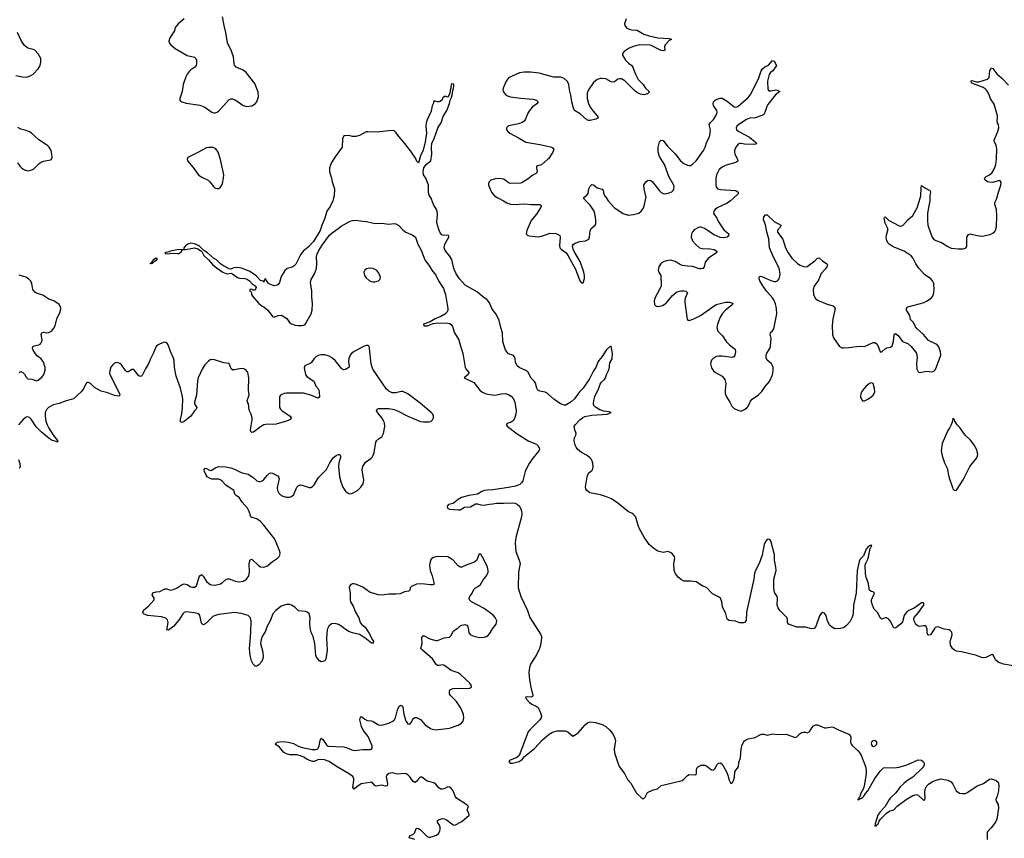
# Model space of a CAD drawing. Header units: inches. Extents: x 1694897 to 1849880, y 907231 to 1017944.
# Tile 126 of 171: x 1753916 to 1765262, y 1002623 to 1012058. Entities that reach past the tile are written whole.
import ezdxf

# ---------------------------------------------------------------- set-up
doc = ezdxf.new("R2010")
doc.units = ezdxf.units.IN
doc.header["$MEASUREMENT"] = 0
for name, color, linetype in [('B7050', 7, 'Continuous'), ('B7051', 7, 'Continuous'), ('B7060', 7, 'Continuous'), ('B7061', 7, 'Continuous')]:
    doc.layers.add(name, color=color, linetype=linetype)

msp = doc.modelspace()

# ---------------------------------------------------------------- linework, layer by layer
at = {"layer": 'B7050', "color": 6}
for points, elevation in [([(1757533, 1010000), (1757526, 1009970), (1757494, 1009906), (1757457, 1009850), (1757434, 1009770), (1757396, 1009690), (1757378, 1009630), (1757300, 1009500), (1757242, 1009438), (1757184, 1009390), (1757150, 1009350), (1757098, 1009242), (1757080, 1009220), (1757055, 1009205), (1757000, 1009190), (1756970, 1009169), (1756930, 1009098), (1756911, 1009029), (1756895, 1009005), (1756883, 1008997), (1756850, 1008991), (1756806, 1009006), (1756781, 1009021), (1756750, 1009071), (1756738, 1009062), (1756730, 1009034), (1756725, 1009045), (1756717, 1009043), (1756690, 1009054), (1756643, 1009103), (1756598, 1009138), (1756559, 1009159), (1756473, 1009193), (1756450, 1009199), (1756410, 1009201), (1756382, 1009198), (1756350, 1009181), (1756330, 1009188), (1756263, 1009223), (1756230, 1009246), (1756183, 1009290), (1756149, 1009309), (1756079, 1009370), (1756037, 1009397), (1755983, 1009450), (1755930, 1009475), (1755890, 1009483), (1755852, 1009470), (1755827, 1009453), (1755807, 1009430), (1755809, 1009411), (1755730, 1009407), (1755654, 1009390), (1755639, 1009381), (1755589, 1009370), (1755601, 1009361), (1755690, 1009368), (1755730, 1009363), (1755750, 1009365), (1755762, 1009370), (1755785, 1009390), (1755783, 1009397), (1755791, 1009409), (1755828, 1009408), (1755930, 1009428), (1755970, 1009419), (1755999, 1009399), (1756017, 1009377), (1756039, 1009339), (1756092, 1009292), (1756137, 1009237), (1756181, 1009201), (1756258, 1009150), (1756290, 1009134), (1756310, 1009130), (1756350, 1009137), (1756370, 1009130), (1756425, 1009085), (1756450, 1009079), (1756510, 1009075), (1756530, 1009070), (1756564, 1009050), (1756593, 1009013), (1756629, 1008990), (1756641, 1008970), (1756630, 1008942), (1756602, 1008942), (1756590, 1008952), (1756568, 1008950), (1756568, 1008930), (1756582, 1008922), (1756588, 1008908), (1756588, 1008892), (1756599, 1008870), (1756670, 1008787), (1756710, 1008757), (1756730, 1008749), (1756775, 1008710), (1756830, 1008638), (1756850, 1008629), (1756893, 1008647), (1756932, 1008652), (1756993, 1008613), (1757024, 1008570), (1757050, 1008553), (1757090, 1008539), (1757130, 1008533), (1757166, 1008534), (1757190, 1008539), (1757210, 1008554), (1757275, 1008670), (1757288, 1008710), (1757292, 1008788), (1757281, 1008861), (1757284, 1008930), (1757269, 1009030), (1757275, 1009065), (1757314, 1009130), (1757335, 1009190), (1757340, 1009250), (1757336, 1009330), (1757341, 1009350), (1757363, 1009397), (1757400, 1009460), (1757487, 1009573), (1757517, 1009603), (1757586, 1009650), (1757621, 1009679), (1757723, 1009737), (1757750, 1009745), (1757790, 1009746), (1757870, 1009735), (1757914, 1009734), (1758010, 1009711), (1758088, 1009712), (1758170, 1009703), (1758230, 1009709), (1758250, 1009705), (1758285, 1009685), (1758330, 1009637), (1758364, 1009610), (1758438, 1009578), (1758476, 1009550), (1758504, 1009470), (1758541, 1009401), (1758584, 1009290), (1758638, 1009218), (1758665, 1009170), (1758713, 1009113), (1758744, 1009050), (1758799, 1008959), (1758821, 1008890), (1758848, 1008730), (1758850, 1008710), (1758841, 1008690), (1758814, 1008666), (1758770, 1008638), (1758702, 1008610), (1758645, 1008575), (1758569, 1008550), (1758572, 1008530), (1758615, 1008530), (1758682, 1008558), (1758730, 1008564), (1758850, 1008562), (1758870, 1008557), (1758890, 1008545), (1758904, 1008524), (1758928, 1008448), (1758977, 1008370), (1758991, 1008309), (1759021, 1008210), (1759049, 1008050), (1759063, 1008023), (1759092, 1007990), (1759084, 1007970), (1759039, 1007930), (1759150, 1007878), (1759217, 1007790), (1759243, 1007770), (1759281, 1007750), (1759310, 1007742), (1759390, 1007731), (1759470, 1007746), (1759510, 1007748), (1759550, 1007738), (1759580, 1007720), (1759607, 1007690), (1759623, 1007650), (1759637, 1007550), (1759635, 1007510), (1759619, 1007461), (1759604, 1007436), (1759581, 1007419), (1759535, 1007405), (1759520, 1007390), (1759537, 1007370), (1759650, 1007284), (1759782, 1007202), (1759870, 1007164), (1759888, 1007150), (1759904, 1007124), (1759907, 1007110), (1759900, 1007090), (1759817, 1006990), (1759778, 1006930), (1759740, 1006850), (1759715, 1006745), (1759700, 1006720), (1759678, 1006702), (1759630, 1006683), (1759550, 1006666), (1759370, 1006638), (1759310, 1006637), (1759267, 1006630), (1759240, 1006620), (1759190, 1006590), (1759090, 1006575), (1759008, 1006550), (1758970, 1006530), (1758910, 1006482), (1758859, 1006470), (1758841, 1006450), (1758844, 1006430), (1758870, 1006418), (1758970, 1006409), (1758990, 1006410), (1759042, 1006438), (1759110, 1006442), (1759170, 1006478), (1759190, 1006479), (1759230, 1006467), (1759270, 1006463), (1759325, 1006475), (1759370, 1006478), (1759410, 1006486), (1759490, 1006484), (1759590, 1006491), (1759625, 1006485), (1759652, 1006472), (1759675, 1006450), (1759696, 1006410), (1759701, 1006370), (1759698, 1006330), (1759634, 1006090), (1759626, 1006030), (1759635, 1005930), (1759673, 1005830), (1759682, 1005790), (1759665, 1005690), (1759662, 1005510), (1759691, 1005410), (1759768, 1005248), (1759793, 1005170), (1759917, 1004977), (1759928, 1004950), (1759929, 1004930), (1759917, 1004850), (1759906, 1004810), (1759870, 1004739), (1759802, 1004630), (1759789, 1004590), (1759785, 1004535), (1759790, 1004450), (1759805, 1004365), (1759831, 1004269), (1759824, 1004256), (1759810, 1004250), (1759767, 1004253), (1759745, 1004250), (1759754, 1004230), (1759790, 1004187), (1759816, 1004170), (1759868, 1004148), (1759891, 1004131), (1759919, 1004070), (1759929, 1004030), (1759924, 1004010), (1759911, 1003989), (1759790, 1003871), (1759777, 1003850), (1759670, 1003578), (1759645, 1003555), (1759559, 1003521), (1759553, 1003510), (1759569, 1003490), (1759594, 1003490), (1759670, 1003510), (1759705, 1003530), (1759735, 1003565), (1759850, 1003660), (1759940, 1003760), (1760000, 1003808)], 600), ([(1760000, 1007748), (1759993, 1007753), (1759970, 1007764), (1759910, 1007778), (1759887, 1007790), (1759876, 1007810), (1759861, 1007870), (1759849, 1007889), (1759810, 1007925), (1759770, 1007999), (1759750, 1008016), (1759670, 1008049), (1759649, 1008069), (1759630, 1008110), (1759625, 1008150), (1759616, 1008176), (1759606, 1008186), (1759550, 1008208), (1759528, 1008230), (1759510, 1008262), (1759485, 1008350), (1759479, 1008450), (1759460, 1008510), (1759441, 1008590), (1759410, 1008658), (1759356, 1008730), (1759330, 1008795), (1759302, 1008830), (1759248, 1008868), (1759190, 1008919), (1759050, 1008998), (1758986, 1009070), (1758946, 1009130), (1758920, 1009190), (1758895, 1009295), (1758870, 1009337), (1758819, 1009399), (1758808, 1009428), (1758817, 1009470), (1758863, 1009550), (1758862, 1009562), (1758859, 1009570), (1758852, 1009572), (1758790, 1009575), (1758780, 1009580), (1758761, 1009601), (1758749, 1009629), (1758729, 1009689), (1758722, 1009730), (1758729, 1009810), (1758726, 1009850), (1758719, 1009870), (1758683, 1009930), (1758662, 1009990), (1758657, 1010000)], 600), ([(1759432, 1010000), (1759490, 1009971), (1759530, 1009946), (1759570, 1009933), (1759610, 1009929), (1759730, 1009937), (1759810, 1009929), (1759891, 1009930), (1759908, 1009928), (1759919, 1009919), (1759924, 1009910), (1759917, 1009890), (1759870, 1009815), (1759810, 1009744), (1759761, 1009630), (1759752, 1009590), (1759771, 1009571), (1759787, 1009567), (1759890, 1009557), (1759930, 1009563), (1760000, 1009586)], 700), ([(1753909, 1007990), (1753921, 1007999), (1753930, 1008002), (1753952, 1007990), (1753971, 1007971), (1753990, 1007939), (1754010, 1007920), (1754055, 1007915), (1754110, 1007894), (1754130, 1007902), (1754170, 1007938), (1754190, 1007963), (1754203, 1007990), (1754210, 1008018), (1754210, 1008050), (1754189, 1008110), (1754162, 1008150), (1754121, 1008181), (1754102, 1008202), (1754071, 1008250), (1754064, 1008270), (1754066, 1008290), (1754081, 1008299), (1754135, 1008310), (1754150, 1008319), (1754165, 1008335), (1754174, 1008366), (1754163, 1008430), (1754170, 1008451), (1754190, 1008455), (1754230, 1008450), (1754250, 1008453), (1754282, 1008470), (1754310, 1008503), (1754324, 1008530), (1754345, 1008610), (1754381, 1008690), (1754390, 1008730), (1754387, 1008747), (1754370, 1008776), (1754310, 1008816), (1754250, 1008836), (1754184, 1008884), (1754110, 1008906), (1754090, 1008918), (1754069, 1008950), (1754056, 1009016), (1754044, 1009044), (1754019, 1009070), (1753985, 1009090), (1753910, 1009112)], 700), ([(1758470, 1002611), (1758405, 1002630), (1758413, 1002650), (1758450, 1002670), (1758471, 1002689), (1758484, 1002736), (1758490, 1002741), (1758510, 1002738), (1758530, 1002724), (1758610, 1002644), (1758630, 1002635), (1758650, 1002635), (1758720, 1002660), (1758741, 1002679), (1758756, 1002704), (1758762, 1002730), (1758761, 1002750), (1758753, 1002773), (1758730, 1002810), (1758731, 1002830), (1758743, 1002837), (1758790, 1002850), (1758810, 1002849), (1758830, 1002839), (1758910, 1002779), (1758930, 1002776), (1759010, 1002818), (1759094, 1002890), (1759093, 1002910), (1759073, 1002950), (1759087, 1002990), (1759070, 1003010), (1758950, 1003087), (1758934, 1003110), (1758910, 1003172), (1758890, 1003200), (1758870, 1003213), (1758850, 1003216), (1758807, 1003193), (1758790, 1003188), (1758770, 1003190), (1758745, 1003205), (1758710, 1003248), (1758690, 1003262), (1758610, 1003281), (1758550, 1003329), (1758530, 1003328), (1758510, 1003308), (1758490, 1003278), (1758470, 1003266), (1758450, 1003277), (1758410, 1003333), (1758390, 1003355), (1758370, 1003367), (1758350, 1003371), (1758270, 1003364), (1758210, 1003379), (1758170, 1003371), (1758145, 1003350), (1758138, 1003330), (1758154, 1003250), (1758150, 1003229), (1758130, 1003225), (1758090, 1003237), (1758024, 1003224), (1758010, 1003230), (1757983, 1003263), (1757970, 1003269), (1757950, 1003268), (1757850, 1003251), (1757802, 1003218), (1757769, 1003189), (1757756, 1003210), (1757768, 1003290), (1757766, 1003310), (1757754, 1003334), (1757705, 1003370), (1757567, 1003450), (1757484, 1003510), (1757430, 1003529), (1757390, 1003532), (1757350, 1003527), (1757310, 1003509), (1757290, 1003510), (1757230, 1003533), (1757190, 1003558), (1757150, 1003575), (1757110, 1003585), (1757030, 1003587), (1756990, 1003597), (1756955, 1003615), (1756910, 1003674), (1756860, 1003710), (1756882, 1003730), (1756910, 1003736), (1756950, 1003737), (1757010, 1003730), (1757070, 1003715), (1757126, 1003686), (1757171, 1003671), (1757287, 1003647), (1757330, 1003646), (1757350, 1003656), (1757360, 1003670), (1757368, 1003690), (1757377, 1003750), (1757390, 1003778), (1757410, 1003762), (1757450, 1003699), (1757470, 1003685), (1757650, 1003676), (1757690, 1003665), (1757742, 1003642), (1757770, 1003637), (1757870, 1003647), (1757954, 1003646), (1757969, 1003651), (1757977, 1003663), (1757979, 1003690), (1757930, 1003795), (1757875, 1003870), (1757854, 1003910), (1757837, 1003990), (1757842, 1004018), (1757850, 1004027), (1757870, 1004017), (1757895, 1003995), (1757921, 1003981), (1757970, 1003977), (1757990, 1003971), (1758050, 1003931), (1758090, 1003929), (1758170, 1003952), (1758210, 1003969), (1758230, 1003985), (1758248, 1004010), (1758270, 1004105), (1758290, 1004148), (1758310, 1004158), (1758330, 1004134), (1758343, 1004050), (1758361, 1003990), (1758370, 1003968), (1758390, 1003944), (1758410, 1003939), (1758430, 1003962), (1758442, 1003990), (1758455, 1004005), (1758470, 1004015), (1758490, 1004015), (1758534, 1003994), (1758590, 1003930), (1758650, 1003890), (1758670, 1003881), (1758710, 1003875), (1758870, 1003893), (1758970, 1003928), (1759008, 1003952), (1759025, 1003975), (1759033, 1004010), (1759029, 1004050), (1759016, 1004090), (1758997, 1004130), (1758950, 1004200), (1758880, 1004270), (1758870, 1004290), (1758867, 1004313), (1758873, 1004330), (1758882, 1004338), (1758910, 1004351), (1758993, 1004353), (1759071, 1004349), (1759105, 1004355), (1759121, 1004370), (1759117, 1004390), (1759103, 1004410), (1758997, 1004510), (1758970, 1004531), (1758890, 1004557), (1758810, 1004613), (1758790, 1004621), (1758750, 1004613), (1758730, 1004613), (1758721, 1004621), (1758672, 1004690), (1758556, 1004790), (1758540, 1004810), (1758554, 1004870), (1758550, 1004936), (1758552, 1004950), (1758570, 1004959), (1758644, 1004924), (1758710, 1004904), (1758730, 1004903), (1758806, 1004934), (1758870, 1004942), (1758890, 1004959), (1758911, 1005009), (1758921, 1005019), (1758970, 1005049), (1758990, 1005073), (1759010, 1005081), (1759047, 1005087), (1759070, 1005080), (1759078, 1005070), (1759084, 1005050), (1759091, 1004990), (1759110, 1004969), (1759150, 1004952), (1759210, 1004939), (1759270, 1004942), (1759306, 1004954), (1759330, 1004978), (1759364, 1005036), (1759408, 1005090), (1759413, 1005130), (1759396, 1005170), (1759374, 1005194), (1759270, 1005273), (1759122, 1005350), (1759101, 1005370), (1759095, 1005390), (1759102, 1005410), (1759130, 1005450), (1759150, 1005490), (1759169, 1005511), (1759203, 1005530), (1759225, 1005550), (1759255, 1005604), (1759294, 1005650), (1759313, 1005690), (1759315, 1005710), (1759306, 1005750), (1759270, 1005830), (1759230, 1005898), (1759210, 1005901), (1759182, 1005830), (1759156, 1005804), (1759070, 1005776), (1759010, 1005747), (1758990, 1005749), (1758970, 1005762), (1758910, 1005829), (1758890, 1005846), (1758850, 1005868), (1758830, 1005872), (1758710, 1005866), (1758670, 1005855), (1758649, 1005830), (1758639, 1005770), (1758646, 1005710), (1758671, 1005650), (1758689, 1005570), (1758689, 1005550), (1758676, 1005544), (1758650, 1005543), (1758550, 1005558), (1758490, 1005553), (1758430, 1005527), (1758416, 1005510), (1758410, 1005483), (1758399, 1005470), (1758350, 1005463), (1758299, 1005441), (1758250, 1005437), (1758170, 1005438), (1758090, 1005427), (1758050, 1005428), (1757956, 1005456), (1757870, 1005517), (1757798, 1005550), (1757770, 1005556), (1757750, 1005555), (1757732, 1005548), (1757716, 1005530), (1757714, 1005510), (1757723, 1005450), (1757724, 1005370), (1757729, 1005350), (1757760, 1005300), (1757786, 1005230), (1757823, 1005163), (1757841, 1005110), (1757855, 1005090), (1757896, 1005056), (1757940, 1004990), (1757983, 1004910), (1757992, 1004890), (1757990, 1004875), (1757988, 1004872), (1757970, 1004871), (1757893, 1004933), (1757831, 1004971), (1757750, 1004990), (1757707, 1005007), (1757671, 1005030), (1757630, 1005065), (1757590, 1005087), (1757550, 1005099), (1757510, 1005096), (1757478, 1005070), (1757458, 1005030), (1757453, 1004930), (1757461, 1004790), (1757442, 1004690), (1757431, 1004670), (1757410, 1004660), (1757390, 1004659), (1757370, 1004669), (1757337, 1004710), (1757328, 1004730), (1757317, 1004870), (1757297, 1004950), (1757276, 1004996), (1757263, 1005050), (1757259, 1005101), (1757264, 1005170), (1757252, 1005210), (1757230, 1005230), (1757210, 1005238), (1757130, 1005245), (1757088, 1005288), (1757050, 1005311), (1757030, 1005316), (1756990, 1005316), (1756930, 1005298), (1756868, 1005250), (1756834, 1005210), (1756802, 1005130), (1756766, 1005070), (1756749, 1005011), (1756710, 1004950), (1756697, 1004910), (1756691, 1004870), (1756718, 1004770), (1756721, 1004710), (1756715, 1004685), (1756701, 1004659), (1756670, 1004622), (1756650, 1004606), (1756630, 1004607), (1756608, 1004630), (1756586, 1004670), (1756570, 1004730), (1756563, 1004810), (1756581, 1004990), (1756583, 1005130), (1756570, 1005170), (1756548, 1005190), (1756470, 1005214), (1756390, 1005224), (1756210, 1005204), (1756170, 1005193), (1756142, 1005178), (1756070, 1005107), (1756050, 1005090), (1756030, 1005082), (1756010, 1005103), (1755992, 1005190), (1755979, 1005210), (1755930, 1005223), (1755830, 1005235), (1755810, 1005225), (1755796, 1005210), (1755757, 1005150), (1755691, 1005070), (1755630, 1005023), (1755613, 1005027), (1755610, 1005022), (1755627, 1005110), (1755620, 1005140), (1755600, 1005160), (1755550, 1005176), (1755390, 1005190), (1755342, 1005210), (1755339, 1005218), (1755334, 1005230), (1755345, 1005255), (1755402, 1005298), (1755464, 1005370), (1755467, 1005390), (1755442, 1005430), (1755450, 1005452), (1755490, 1005465), (1755530, 1005468), (1755590, 1005500), (1755610, 1005498), (1755650, 1005484), (1755690, 1005489), (1755730, 1005509), (1755790, 1005549), (1755810, 1005555), (1755847, 1005547), (1755890, 1005521), (1755910, 1005516), (1755930, 1005518), (1755949, 1005531), (1755957, 1005543), (1755984, 1005636), (1755990, 1005647), (1756010, 1005663), (1756030, 1005645), (1756070, 1005583), (1756110, 1005549), (1756130, 1005543), (1756170, 1005541), (1756230, 1005557), (1756250, 1005568), (1756290, 1005606), (1756310, 1005612), (1756330, 1005612), (1756390, 1005589), (1756423, 1005583), (1756450, 1005581), (1756490, 1005588), (1756529, 1005611), (1756555, 1005650), (1756563, 1005690), (1756560, 1005790), (1756570, 1005832), (1756590, 1005839), (1756670, 1005765), (1756690, 1005753), (1756730, 1005747), (1756770, 1005762), (1756830, 1005813), (1756888, 1005852), (1756907, 1005870), (1756914, 1005886), (1756918, 1005910), (1756914, 1005930), (1756857, 1006070), (1756730, 1006231), (1756690, 1006275), (1756650, 1006307), (1756590, 1006319), (1756578, 1006330), (1756561, 1006390), (1756540, 1006430), (1756479, 1006499), (1756450, 1006548), (1756410, 1006574), (1756394, 1006590), (1756383, 1006630), (1756370, 1006644), (1756296, 1006690), (1756250, 1006740), (1756230, 1006755), (1756210, 1006763), (1756130, 1006761), (1756109, 1006769), (1756078, 1006790), (1756063, 1006810), (1756046, 1006850), (1756043, 1006870), (1756050, 1006890), (1756070, 1006887), (1756110, 1006864), (1756130, 1006867), (1756170, 1006894), (1756210, 1006909), (1756290, 1006904), (1756350, 1006892), (1756390, 1006878), (1756470, 1006838), (1756550, 1006821), (1756604, 1006784), (1756650, 1006743), (1756670, 1006736), (1756690, 1006736), (1756710, 1006745), (1756730, 1006760), (1756770, 1006810), (1756790, 1006828), (1756810, 1006835), (1756830, 1006832), (1756890, 1006800), (1756899, 1006790), (1756907, 1006770), (1756884, 1006664), (1756887, 1006630), (1756901, 1006601), (1756922, 1006582), (1756948, 1006568), (1756990, 1006555), (1757025, 1006555), (1757050, 1006563), (1757076, 1006584), (1757110, 1006670), (1757130, 1006690), (1757150, 1006697), (1757170, 1006694), (1757250, 1006668), (1757270, 1006668), (1757290, 1006678), (1757310, 1006696), (1757359, 1006781), (1757450, 1006873), (1757490, 1006950), (1757530, 1007010), (1757550, 1007029), (1757570, 1007039), (1757590, 1007047), (1757605, 1007045), (1757613, 1007033), (1757612, 1007012), (1757595, 1006950), (1757591, 1006910), (1757602, 1006790), (1757617, 1006730), (1757641, 1006670), (1757670, 1006623), (1757690, 1006607), (1757710, 1006598), (1757730, 1006595), (1757750, 1006600), (1757810, 1006632), (1757847, 1006670), (1757874, 1006710), (1757882, 1006750), (1757862, 1006870), (1757870, 1006910), (1757901, 1006959), (1757961, 1006999), (1757980, 1007020), (1757999, 1007070), (1758020, 1007190), (1758032, 1007210), (1758050, 1007228), (1758090, 1007252), (1758110, 1007290), (1758124, 1007370), (1758118, 1007410), (1758110, 1007436), (1758090, 1007470), (1758054, 1007510), (1758027, 1007550), (1758034, 1007570), (1758050, 1007576), (1758170, 1007578), (1758230, 1007565), (1758270, 1007550), (1758390, 1007487), (1758533, 1007427), (1758570, 1007422), (1758630, 1007422), (1758652, 1007428), (1758674, 1007446), (1758686, 1007470), (1758684, 1007490), (1758675, 1007510), (1758659, 1007530), (1758530, 1007639), (1758390, 1007747), (1758330, 1007772), (1758310, 1007772), (1758250, 1007758), (1758210, 1007759), (1758170, 1007775), (1758141, 1007801), (1757984, 1008030), (1757966, 1008090), (1757948, 1008270), (1757943, 1008290), (1757930, 1008304), (1757910, 1008305), (1757870, 1008289), (1757770, 1008233), (1757741, 1008210), (1757724, 1008190), (1757708, 1008152), (1757704, 1008110), (1757713, 1008070), (1757709, 1008050), (1757670, 1008025), (1757650, 1008024), (1757630, 1008035), (1757550, 1008131), (1757510, 1008165), (1757481, 1008181), (1757434, 1008194), (1757390, 1008194), (1757354, 1008186), (1757328, 1008172), (1757310, 1008155), (1757275, 1008105), (1757201, 1008070), (1757193, 1008047), (1757208, 1007968), (1757222, 1007950), (1757246, 1007930), (1757308, 1007888), (1757330, 1007835), (1757358, 1007798), (1757366, 1007770), (1757370, 1007708), (1757350, 1007695), (1757270, 1007731), (1757188, 1007752), (1756990, 1007754), (1756962, 1007750), (1756930, 1007736), (1756920, 1007730), (1756909, 1007710), (1756911, 1007590), (1756920, 1007570), (1756940, 1007550), (1757032, 1007490), (1757046, 1007470), (1757038, 1007450), (1756990, 1007432), (1756870, 1007398), (1756830, 1007394), (1756770, 1007395), (1756730, 1007388), (1756690, 1007366), (1756610, 1007304), (1756590, 1007302), (1756581, 1007310), (1756577, 1007330), (1756595, 1007445), (1756595, 1007470), (1756584, 1007510), (1756559, 1007559), (1756553, 1007630), (1756541, 1007650), (1756536, 1007670), (1756561, 1007730), (1756554, 1007790), (1756557, 1007930), (1756546, 1007990), (1756522, 1008022), (1756490, 1008037), (1756450, 1008036), (1756390, 1008022), (1756370, 1008022), (1756354, 1008034), (1756330, 1008096), (1756270, 1008105), (1756150, 1008140), (1756110, 1008137), (1756090, 1008123), (1756050, 1008082), (1756021, 1008039), (1755973, 1007930), (1755965, 1007895), (1755954, 1007730), (1755930, 1007650), (1755930, 1007630), (1755957, 1007590), (1755949, 1007570), (1755929, 1007550), (1755890, 1007488), (1755810, 1007426), (1755790, 1007416), (1755770, 1007422), (1755769, 1007449), (1755785, 1007515), (1755793, 1007587), (1755795, 1007690), (1755790, 1007730), (1755770, 1007810), (1755718, 1007950), (1755699, 1008050), (1755697, 1008130), (1755690, 1008158), (1755653, 1008233), (1755627, 1008310), (1755610, 1008334), (1755590, 1008340), (1755570, 1008338), (1755510, 1008310), (1755489, 1008290), (1755455, 1008210), (1755422, 1008150), (1755397, 1008083), (1755370, 1008042), (1755330, 1007966), (1755310, 1007947), (1755290, 1007955), (1755230, 1008025), (1755210, 1008027), (1755170, 1007998), (1755150, 1007999), (1755130, 1008020), (1755090, 1008082), (1755070, 1008097), (1755050, 1008105), (1755030, 1008106), (1755010, 1008099), (1754984, 1008076), (1754968, 1008052), (1754953, 1008010), (1754950, 1007990), (1754953, 1007970), (1755067, 1007750), (1755071, 1007729), (1755059, 1007721), (1755010, 1007725), (1754930, 1007758), (1754856, 1007776), (1754779, 1007819), (1754730, 1007865), (1754710, 1007876), (1754690, 1007876), (1754679, 1007861), (1754656, 1007810), (1754628, 1007772), (1754535, 1007690), (1754510, 1007679), (1754450, 1007667), (1754370, 1007634), (1754301, 1007619), (1754248, 1007590), (1754229, 1007570), (1754210, 1007530), (1754208, 1007490), (1754219, 1007430), (1754231, 1007390), (1754250, 1007352), (1754304, 1007264), (1754350, 1007210), (1754350, 1007190), (1754337, 1007197), (1754290, 1007207), (1754256, 1007230), (1754211, 1007271), (1754166, 1007306), (1754106, 1007366), (1754050, 1007455), (1754030, 1007473), (1754010, 1007480), (1753990, 1007476), (1753956, 1007450), (1753902, 1007390)], 700), ([(1753904, 1006990), (1753917, 1006943), (1753920, 1006900), (1753910, 1006891)], 700)]:
    msp.add_lwpolyline(points, dxfattribs=dict(at, elevation=elevation))
for points, elevation in [([(1755450, 1009253), (1755444, 1009256), (1755446, 1009250), (1755430, 1009245), (1755421, 1009250), (1755439, 1009261), (1755441, 1009270), (1755470, 1009302), (1755490, 1009312), (1755495, 1009310), (1755495, 1009290), (1755474, 1009270), (1755455, 1009265)], 600), ([(1757950, 1009196), (1757912, 1009188), (1757892, 1009170), (1757883, 1009150), (1757888, 1009110), (1757906, 1009086), (1757947, 1009050), (1757970, 1009039), (1757990, 1009036), (1758010, 1009037), (1758050, 1009049), (1758071, 1009069), (1758074, 1009090), (1758050, 1009145), (1758028, 1009170), (1757990, 1009191)], 700)]:
    msp.add_lwpolyline(points, close=True, dxfattribs=dict(at, elevation=elevation))
at = {"layer": 'B7051', "color": 6}
for points, elevation in [([(1755811, 1012069), (1755741, 1012010), (1755709, 1011970), (1755698, 1011930), (1755647, 1011850), (1755634, 1011810), (1755640, 1011790), (1755656, 1011770), (1755708, 1011728), (1755847, 1011647), (1755930, 1011627), (1755947, 1011610), (1755954, 1011590), (1755955, 1011550), (1755951, 1011529), (1755936, 1011510), (1755890, 1011479), (1755870, 1011460), (1755846, 1011430), (1755830, 1011401), (1755799, 1011310), (1755788, 1011230), (1755760, 1011150), (1755760, 1011130), (1755770, 1011118), (1755784, 1011110), (1755836, 1011096), (1755993, 1011073), (1756050, 1011049), (1756130, 1010994), (1756150, 1010984), (1756170, 1010984), (1756190, 1010992), (1756210, 1011009), (1756270, 1011069), (1756325, 1011135), (1756350, 1011146), (1756370, 1011145), (1756396, 1011136), (1756433, 1011113), (1756490, 1011069), (1756530, 1011056), (1756590, 1011067), (1756630, 1011089), (1756648, 1011112), (1756666, 1011170), (1756664, 1011224), (1756624, 1011324), (1756526, 1011450), (1756490, 1011476), (1756412, 1011512), (1756393, 1011533), (1756387, 1011550), (1756381, 1011630), (1756356, 1011696), (1756309, 1011790), (1756292, 1011910), (1756271, 1011990), (1756254, 1012090)], 700), ([(1753870, 1011415), (1753950, 1011398), (1753990, 1011397), (1754018, 1011402), (1754046, 1011414), (1754070, 1011431), (1754128, 1011490), (1754151, 1011530), (1754161, 1011570), (1754158, 1011610), (1754130, 1011666), (1754090, 1011706), (1754070, 1011716), (1754010, 1011732), (1753970, 1011762), (1753937, 1011810), (1753890, 1011910)], 700), ([(1760000, 1011415), (1759901, 1011441), (1759806, 1011454), (1759730, 1011452), (1759676, 1011444), (1759550, 1011390), (1759522, 1011350), (1759487, 1011270), (1759484, 1011250), (1759488, 1011230), (1759515, 1011195), (1759539, 1011179), (1759569, 1011169), (1759690, 1011154), (1759830, 1011144), (1759872, 1011130), (1759891, 1011110), (1759877, 1011090), (1759823, 1011050), (1759789, 1011011), (1759767, 1010973), (1759743, 1010910), (1759729, 1010890), (1759706, 1010874), (1759663, 1010857), (1759550, 1010835), (1759527, 1010810), (1759527, 1010790), (1759540, 1010770), (1759564, 1010750), (1759673, 1010693), (1759750, 1010645), (1759910, 1010620), (1760000, 1010600)], 700), ([(1758657, 1010000), (1758636, 1010036), (1758628, 1010070), (1758625, 1010150), (1758595, 1010230), (1758571, 1010271), (1758564, 1010310), (1758575, 1010350), (1758587, 1010373), (1758605, 1010395), (1758652, 1010430), (1758664, 1010510), (1758661, 1010590), (1758667, 1010633), (1758694, 1010690), (1758740, 1010820), (1758773, 1010870), (1758797, 1010943), (1758837, 1011010), (1758870, 1011094), (1758875, 1011130), (1758890, 1011154), (1758900, 1011190), (1758902, 1011218), (1758918, 1011290), (1758919, 1011310), (1758910, 1011320), (1758890, 1011317), (1758887, 1011313), (1758883, 1011270), (1758875, 1011245), (1758874, 1011210), (1758852, 1011168), (1758845, 1011165), (1758830, 1011174), (1758810, 1011174), (1758790, 1011152), (1758784, 1011136), (1758763, 1011117), (1758750, 1011111), (1758730, 1011111), (1758690, 1011125), (1758685, 1011095), (1758670, 1011067), (1758657, 1011003), (1758610, 1010905), (1758599, 1010870), (1758597, 1010830), (1758603, 1010750), (1758588, 1010650), (1758564, 1010556), (1758534, 1010490), (1758510, 1010407), (1758490, 1010431), (1758485, 1010450), (1758430, 1010533), (1758356, 1010630), (1758287, 1010707), (1758250, 1010759), (1758230, 1010778), (1758203, 1010783), (1758066, 1010766), (1757990, 1010763), (1757927, 1010767), (1757910, 1010764), (1757830, 1010723), (1757790, 1010712), (1757753, 1010713), (1757710, 1010722), (1757650, 1010721), (1757634, 1010686), (1757632, 1010588), (1757550, 1010476), (1757510, 1010411), (1757485, 1010350), (1757487, 1010310), (1757510, 1010230), (1757515, 1010190), (1757544, 1010110), (1757541, 1010030), (1757533, 1010000)], 600), ([(1753892, 1010410), (1753916, 1010370), (1753937, 1010350), (1753970, 1010329), (1754010, 1010318), (1754054, 1010326), (1754079, 1010341), (1754139, 1010401), (1754162, 1010418), (1754191, 1010429), (1754270, 1010442), (1754281, 1010450), (1754290, 1010470), (1754287, 1010510), (1754278, 1010550), (1754256, 1010590), (1754236, 1010610), (1754135, 1010675), (1754050, 1010754), (1754030, 1010767), (1753990, 1010783), (1753930, 1010795), (1753894, 1010814)], 700), ([(1760000, 1010445), (1759930, 1010386), (1759872, 1010370), (1759870, 1010350), (1759879, 1010310), (1759870, 1010290), (1759830, 1010268), (1759777, 1010223), (1759715, 1010185), (1759690, 1010176), (1759570, 1010171), (1759550, 1010178), (1759510, 1010209), (1759490, 1010219), (1759450, 1010227), (1759395, 1010225), (1759345, 1010210), (1759325, 1010190), (1759318, 1010170), (1759319, 1010150), (1759354, 1010070), (1759368, 1010050), (1759387, 1010030), (1759424, 1010004), (1759432, 1010000)], 700)]:
    msp.add_lwpolyline(points, dxfattribs=dict(at, elevation=elevation))
at = {"layer": 'B7051', "color": 6, "elevation": 700}
msp.add_lwpolyline([(1756094, 1010586), (1756070, 1010582), (1755970, 1010527), (1755855, 1010470), (1755844, 1010450), (1755851, 1010430), (1755914, 1010354), (1755974, 1010274), (1756008, 1010248), (1756088, 1010208), (1756107, 1010190), (1756150, 1010134), (1756170, 1010117), (1756190, 1010111), (1756210, 1010114), (1756230, 1010127), (1756247, 1010150), (1756254, 1010170), (1756266, 1010230), (1756267, 1010270), (1756230, 1010446), (1756203, 1010530), (1756177, 1010570), (1756145, 1010585)], close=True, dxfattribs=at)
at = {"layer": 'B7060', "color": 6}
for points, elevation in [([(1760000, 1009586), (1760030, 1009596), (1760093, 1009593), (1760130, 1009580), (1760139, 1009570), (1760145, 1009550), (1760137, 1009457), (1760142, 1009430), (1760155, 1009415), (1760213, 1009373), (1760238, 1009338), (1760322, 1009182), (1760370, 1009047), (1760390, 1009024), (1760410, 1009027), (1760426, 1009074), (1760425, 1009110), (1760416, 1009150), (1760376, 1009270), (1760305, 1009385), (1760293, 1009413), (1760288, 1009450), (1760297, 1009470), (1760317, 1009483), (1760370, 1009500), (1760438, 1009510), (1760473, 1009527), (1760483, 1009550), (1760489, 1009630), (1760503, 1009650), (1760546, 1009690), (1760555, 1009710), (1760557, 1009750), (1760545, 1009825), (1760536, 1009850), (1760490, 1009922), (1760419, 1009990), (1760418, 1010000)], 700), ([(1760677, 1010000), (1760698, 1009970), (1760770, 1009890), (1760870, 1009824), (1760890, 1009815), (1760930, 1009807), (1760990, 1009812), (1761050, 1009830), (1761076, 1009850), (1761099, 1009881), (1761111, 1009909), (1761132, 1010000)], 700), ([(1762142, 1010000), (1762109, 1009970), (1762070, 1009943), (1761953, 1009890), (1761929, 1009870), (1761914, 1009850), (1761913, 1009830), (1761921, 1009810), (1761949, 1009769), (1761970, 1009728), (1762030, 1009638), (1762086, 1009590), (1762084, 1009570), (1762067, 1009553), (1762050, 1009546), (1762030, 1009543), (1761989, 1009549), (1761920, 1009580), (1761808, 1009650), (1761770, 1009667), (1761750, 1009668), (1761730, 1009661), (1761690, 1009636), (1761670, 1009615), (1761657, 1009590), (1761653, 1009550), (1761669, 1009510), (1761702, 1009470), (1761750, 1009429), (1761783, 1009423), (1761870, 1009419), (1761917, 1009410), (1761949, 1009390), (1761946, 1009370), (1761880, 1009330), (1761850, 1009307), (1761817, 1009263), (1761804, 1009210), (1761789, 1009191), (1761770, 1009185), (1761750, 1009186), (1761670, 1009214), (1761610, 1009216), (1761550, 1009227), (1761520, 1009240), (1761470, 1009271), (1761430, 1009283), (1761410, 1009285), (1761370, 1009280), (1761342, 1009270), (1761310, 1009251), (1761281, 1009210), (1761273, 1009170), (1761280, 1009150), (1761305, 1009110), (1761309, 1008991), (1761298, 1008962), (1761235, 1008850), (1761227, 1008813), (1761230, 1008775), (1761250, 1008757), (1761274, 1008754), (1761325, 1008765), (1761364, 1008790), (1761439, 1008881), (1761490, 1008920), (1761534, 1008934), (1761570, 1008935), (1761593, 1008930), (1761613, 1008910), (1761584, 1008850), (1761579, 1008830), (1761580, 1008800), (1761608, 1008608), (1761617, 1008597), (1761630, 1008593), (1761683, 1008610), (1761761, 1008650), (1761943, 1008777), (1762050, 1008804), (1762090, 1008804), (1762133, 1008790), (1762125, 1008770), (1762049, 1008711), (1762010, 1008669), (1761988, 1008630), (1761957, 1008550), (1761951, 1008510), (1761963, 1008470), (1762015, 1008415), (1762057, 1008350), (1762094, 1008310), (1762150, 1008270), (1762159, 1008259), (1762166, 1008230), (1762158, 1008190), (1762147, 1008173), (1762130, 1008165), (1762010, 1008179), (1761970, 1008179), (1761945, 1008175), (1761910, 1008156), (1761890, 1008135), (1761879, 1008110), (1761877, 1008090), (1761890, 1008044), (1761911, 1008011), (1761936, 1007990), (1762010, 1007949), (1762043, 1007910), (1762055, 1007865), (1762045, 1007790), (1762046, 1007750), (1762062, 1007710), (1762101, 1007650), (1762123, 1007603), (1762150, 1007577), (1762190, 1007556), (1762230, 1007546), (1762270, 1007565), (1762295, 1007585), (1762313, 1007607), (1762338, 1007662), (1762355, 1007685), (1762430, 1007735), (1762470, 1007773), (1762508, 1007830), (1762557, 1007890), (1762590, 1007966), (1762600, 1008010), (1762599, 1008050), (1762593, 1008070), (1762579, 1008090), (1762530, 1008134), (1762520, 1008160), (1762518, 1008190), (1762525, 1008215), (1762559, 1008270), (1762567, 1008293), (1762574, 1008386), (1762565, 1008435), (1762568, 1008452), (1762590, 1008472), (1762605, 1008495), (1762640, 1008670), (1762638, 1008730), (1762625, 1008785), (1762607, 1008830), (1762590, 1008854), (1762524, 1008924), (1762478, 1008990), (1762445, 1009050), (1762439, 1009070), (1762439, 1009090), (1762450, 1009103), (1762470, 1009100), (1762570, 1009052), (1762610, 1009042), (1762630, 1009042), (1762650, 1009050), (1762667, 1009073), (1762677, 1009103), (1762678, 1009130), (1762667, 1009190), (1762590, 1009350), (1762557, 1009430), (1762548, 1009532), (1762525, 1009615), (1762512, 1009692), (1762489, 1009750), (1762493, 1009787), (1762510, 1009809), (1762530, 1009810), (1762610, 1009733), (1762689, 1009690), (1762682, 1009670), (1762649, 1009631), (1762650, 1009610), (1762709, 1009530), (1762740, 1009430), (1762770, 1009371), (1762815, 1009310), (1762879, 1009250), (1762910, 1009229), (1762950, 1009213), (1762970, 1009209), (1762990, 1009213), (1763080, 1009280), (1763110, 1009310), (1763130, 1009314), (1763170, 1009275), (1763213, 1009250), (1763221, 1009241), (1763224, 1009230), (1763216, 1009210), (1763197, 1009183), (1763150, 1009134), (1763122, 1009058), (1763070, 1008986), (1763060, 1008950), (1763062, 1008890), (1763082, 1008850), (1763110, 1008826), (1763220, 1008780), (1763290, 1008761), (1763307, 1008747), (1763312, 1008730), (1763309, 1008710), (1763286, 1008610), (1763280, 1008530), (1763281, 1008430), (1763295, 1008390), (1763364, 1008290), (1763390, 1008277), (1763410, 1008276), (1763470, 1008279), (1763590, 1008295), (1763650, 1008290), (1763750, 1008338), (1763770, 1008338), (1763786, 1008326), (1763804, 1008304), (1763830, 1008231), (1763850, 1008231), (1763892, 1008268), (1763910, 1008276), (1763950, 1008284), (1763970, 1008299), (1763987, 1008350), (1763992, 1008428), (1764010, 1008443), (1764038, 1008418), (1764090, 1008348), (1764150, 1008328), (1764190, 1008290), (1764240, 1008230), (1764250, 1008210), (1764257, 1008170), (1764252, 1008092), (1764256, 1008030), (1764270, 1007999), (1764290, 1007993), (1764310, 1007994), (1764370, 1008008), (1764430, 1007999), (1764450, 1008007), (1764470, 1008027), (1764530, 1008190), (1764528, 1008230), (1764506, 1008286), (1764490, 1008310), (1764478, 1008318), (1764390, 1008360), (1764330, 1008430), (1764257, 1008497), (1764240, 1008520), (1764215, 1008570), (1764183, 1008603), (1764173, 1008650), (1764136, 1008710), (1764134, 1008730), (1764150, 1008747), (1764166, 1008754), (1764340, 1008800), (1764367, 1008813), (1764421, 1008850), (1764437, 1008870), (1764450, 1008911), (1764454, 1008950), (1764450, 1009019), (1764436, 1009050), (1764417, 1009070), (1764342, 1009122), (1764276, 1009196), (1764244, 1009244), (1764210, 1009313), (1764190, 1009338), (1764110, 1009391), (1763981, 1009441), (1763936, 1009470), (1763924, 1009484), (1763910, 1009510), (1763902, 1009550), (1763904, 1009576), (1763921, 1009630), (1763920, 1009650), (1763890, 1009715), (1763877, 1009770), (1763881, 1009779), (1763890, 1009785), (1763929, 1009749), (1764050, 1009682), (1764070, 1009679), (1764094, 1009686), (1764149, 1009750), (1764210, 1009800), (1764260, 1009890), (1764293, 1010000)], 700), ([(1764405, 1010000), (1764405, 1009970), (1764376, 1009830), (1764376, 1009744), (1764382, 1009690), (1764410, 1009602), (1764430, 1009550), (1764450, 1009526), (1764473, 1009513), (1764538, 1009490), (1764610, 1009445), (1764650, 1009425), (1764730, 1009418), (1764790, 1009419), (1764814, 1009426), (1764830, 1009446), (1764830, 1009550), (1764850, 1009584), (1764870, 1009590), (1764950, 1009570), (1765010, 1009564), (1765096, 1009584), (1765130, 1009597), (1765150, 1009612), (1765161, 1009630), (1765171, 1009670), (1765178, 1009802), (1765174, 1009870), (1765155, 1009930), (1765155, 1009950), (1765174, 1009990), (1765177, 1010000)], 700), ([(1765430, 1004598), (1765254, 1004630), (1765190, 1004653), (1765160, 1004680), (1765143, 1004723), (1765130, 1004741), (1765110, 1004736), (1765050, 1004706), (1765010, 1004704), (1764930, 1004733), (1764770, 1004773), (1764710, 1004781), (1764688, 1004790), (1764665, 1004810), (1764642, 1004850), (1764639, 1004890), (1764661, 1004970), (1764658, 1004998), (1764640, 1005020), (1764627, 1005027), (1764570, 1005034), (1764510, 1005057), (1764490, 1005059), (1764470, 1005053), (1764458, 1005042), (1764428, 1004990), (1764411, 1004970), (1764390, 1004965), (1764381, 1004970), (1764373, 1004990), (1764375, 1005035), (1764363, 1005063), (1764351, 1005071), (1764333, 1005073), (1764290, 1005066), (1764270, 1005069), (1764250, 1005082), (1764239, 1005099), (1764224, 1005130), (1764221, 1005150), (1764224, 1005170), (1764274, 1005226), (1764321, 1005290), (1764334, 1005310), (1764335, 1005330), (1764330, 1005338), (1764310, 1005339), (1764223, 1005277), (1764170, 1005252), (1764144, 1005236), (1764125, 1005215), (1764110, 1005190), (1764090, 1005120), (1764070, 1005097), (1764010, 1005046), (1763990, 1005048), (1763950, 1005122), (1763930, 1005149), (1763918, 1005158), (1763910, 1005163), (1763890, 1005164), (1763850, 1005150), (1763830, 1005163), (1763803, 1005223), (1763764, 1005264), (1763742, 1005310), (1763732, 1005350), (1763733, 1005370), (1763766, 1005450), (1763750, 1005462), (1763728, 1005468), (1763710, 1005482), (1763693, 1005573), (1763670, 1005630), (1763661, 1005670), (1763659, 1005770), (1763666, 1005794), (1763694, 1005850), (1763718, 1005962), (1763723, 1005977), (1763735, 1005990), (1763730, 1006006), (1763723, 1005997), (1763710, 1005993), (1763690, 1005978), (1763670, 1005957), (1763640, 1005880), (1763601, 1005839), (1763590, 1005814), (1763568, 1005710), (1763555, 1005450), (1763524, 1005310), (1763520, 1005210), (1763510, 1005173), (1763483, 1005117), (1763445, 1005074), (1763411, 1005050), (1763370, 1005040), (1763310, 1005038), (1763270, 1005059), (1763250, 1005077), (1763225, 1005125), (1763209, 1005190), (1763190, 1005219), (1763170, 1005226), (1763150, 1005215), (1763134, 1005186), (1763090, 1005063), (1763070, 1005043), (1763041, 1005039), (1762970, 1005055), (1762870, 1005058), (1762776, 1005090), (1762765, 1005110), (1762765, 1005150), (1762756, 1005170), (1762674, 1005250), (1762658, 1005278), (1762646, 1005310), (1762649, 1005390), (1762643, 1005410), (1762616, 1005456), (1762605, 1005510), (1762605, 1005610), (1762632, 1005710), (1762629, 1005750), (1762615, 1005830), (1762613, 1005890), (1762573, 1006053), (1762565, 1006065), (1762550, 1006070), (1762530, 1006066), (1762510, 1006044), (1762496, 1006010), (1762472, 1005888), (1762437, 1005790), (1762394, 1005710), (1762382, 1005678), (1762376, 1005610), (1762291, 1005230), (1762286, 1005134), (1762270, 1005111), (1762255, 1005105), (1762212, 1005108), (1762164, 1005124), (1762093, 1005133), (1762068, 1005148), (1762052, 1005212), (1762016, 1005290), (1762009, 1005350), (1761991, 1005390), (1761970, 1005406), (1761900, 1005440), (1761830, 1005513), (1761790, 1005531), (1761710, 1005579), (1761650, 1005588), (1761570, 1005588), (1761542, 1005602), (1761508, 1005630), (1761475, 1005670), (1761457, 1005710), (1761453, 1005790), (1761465, 1005850), (1761461, 1005870), (1761447, 1005890), (1761430, 1005911), (1761390, 1005928), (1761330, 1005917), (1761270, 1005933), (1761222, 1005962), (1761170, 1006008), (1761113, 1006093), (1761062, 1006182), (1761042, 1006230), (1761020, 1006310), (1761011, 1006331), (1760990, 1006355), (1760970, 1006372), (1760930, 1006387), (1760810, 1006486), (1760735, 1006535), (1760680, 1006560), (1760610, 1006582), (1760486, 1006606), (1760451, 1006630), (1760440, 1006650), (1760435, 1006675), (1760456, 1006790), (1760470, 1006830), (1760513, 1006867), (1760520, 1006880), (1760524, 1006910), (1760520, 1006950), (1760504, 1006990), (1760485, 1007010), (1760454, 1007034), (1760390, 1007070), (1760343, 1007110), (1760327, 1007130), (1760316, 1007156), (1760307, 1007207), (1760310, 1007237), (1760326, 1007270), (1760329, 1007290), (1760312, 1007332), (1760306, 1007370), (1760316, 1007390), (1760370, 1007445), (1760403, 1007470), (1760430, 1007483), (1760510, 1007502), (1760684, 1007510), (1760730, 1007530), (1760710, 1007539), (1760647, 1007547), (1760601, 1007561), (1760550, 1007593), (1760534, 1007610), (1760528, 1007630), (1760532, 1007670), (1760545, 1007715), (1760589, 1007810), (1760604, 1007856), (1760621, 1007879), (1760654, 1007910), (1760666, 1007930), (1760682, 1007978), (1760707, 1008030), (1760718, 1008102), (1760745, 1008150), (1760748, 1008210), (1760730, 1008294), (1760710, 1008284), (1760674, 1008250), (1760630, 1008176), (1760590, 1008130), (1760577, 1008110), (1760555, 1008050), (1760530, 1008012), (1760481, 1007919), (1760410, 1007812), (1760367, 1007770), (1760310, 1007689), (1760270, 1007652), (1760210, 1007616), (1760190, 1007615), (1760149, 1007629), (1760070, 1007685), (1760000, 1007748)], 600), ([(1760000, 1003808), (1760018, 1003822), (1760055, 1003845), (1760110, 1003863), (1760202, 1003862), (1760231, 1003851), (1760290, 1003800), (1760330, 1003822), (1760350, 1003839), (1760431, 1003930), (1760464, 1003956), (1760494, 1003966), (1760550, 1003958), (1760630, 1003934), (1760670, 1003910), (1760715, 1003870), (1760747, 1003830), (1760770, 1003787), (1760781, 1003750), (1760768, 1003650), (1760771, 1003610), (1760803, 1003503), (1760824, 1003450), (1760886, 1003370), (1760920, 1003300), (1760958, 1003258), (1761025, 1003145), (1761090, 1003080), (1761110, 1003080), (1761123, 1003097), (1761150, 1003150), (1761210, 1003179), (1761265, 1003195), (1761308, 1003232), (1761423, 1003257), (1761549, 1003291), (1761573, 1003307), (1761610, 1003348), (1761630, 1003357), (1761706, 1003354), (1761717, 1003370), (1761714, 1003410), (1761718, 1003430), (1761737, 1003450), (1761770, 1003465), (1761810, 1003465), (1761834, 1003454), (1761890, 1003412), (1761910, 1003410), (1761930, 1003426), (1761951, 1003469), (1761969, 1003490), (1761990, 1003494), (1761996, 1003490), (1762010, 1003479), (1762060, 1003390), (1762077, 1003350), (1762090, 1003293), (1762110, 1003254), (1762130, 1003268), (1762143, 1003290), (1762153, 1003327), (1762156, 1003390), (1762167, 1003410), (1762189, 1003431), (1762198, 1003450), (1762204, 1003496), (1762222, 1003550), (1762229, 1003649), (1762238, 1003690), (1762258, 1003730), (1762270, 1003747), (1762290, 1003762), (1762310, 1003771), (1762390, 1003786), (1762444, 1003816), (1762470, 1003823), (1762490, 1003822), (1762530, 1003812), (1762590, 1003827), (1762650, 1003818), (1762750, 1003825), (1762854, 1003786), (1762870, 1003791), (1762910, 1003830), (1762930, 1003842), (1762950, 1003848), (1762970, 1003848), (1762990, 1003840), (1763010, 1003845), (1763023, 1003857), (1763044, 1003896), (1763062, 1003918), (1763088, 1003932), (1763109, 1003931), (1763190, 1003897), (1763210, 1003896), (1763270, 1003909), (1763290, 1003906), (1763350, 1003872), (1763470, 1003824), (1763488, 1003810), (1763495, 1003790), (1763491, 1003730), (1763497, 1003710), (1763512, 1003690), (1763580, 1003630), (1763610, 1003590), (1763663, 1003450), (1763671, 1003410), (1763672, 1003370), (1763653, 1003247), (1763641, 1003199), (1763610, 1003143), (1763597, 1003103), (1763586, 1003090), (1763590, 1003070), (1763570, 1003069), (1763590, 1003070), (1763600, 1003080), (1763610, 1003081), (1763630, 1003093), (1763644, 1003110), (1763661, 1003139), (1763690, 1003172), (1763770, 1003313), (1763830, 1003396), (1763870, 1003434), (1763910, 1003441), (1763990, 1003434), (1764050, 1003443), (1764150, 1003472), (1764270, 1003528), (1764310, 1003525), (1764330, 1003506), (1764337, 1003490), (1764339, 1003470), (1764333, 1003450), (1764316, 1003430), (1764210, 1003326), (1764137, 1003283), (1764104, 1003256), (1764064, 1003216), (1764013, 1003147), (1763950, 1003090), (1763934, 1003070), (1763890, 1002991), (1763833, 1002930), (1763805, 1002890), (1763773, 1002790), (1763770, 1002767), (1763790, 1002768), (1763799, 1002781), (1763810, 1002789), (1763820, 1002820), (1763836, 1002844), (1763906, 1002914), (1763942, 1002938), (1763988, 1002952), (1764026, 1002994), (1764130, 1003069), (1764210, 1003115), (1764250, 1003127), (1764270, 1003120), (1764330, 1003061), (1764338, 1003062), (1764348, 1003072), (1764350, 1003088), (1764347, 1003147), (1764352, 1003188), (1764370, 1003226), (1764390, 1003248), (1764430, 1003274), (1764464, 1003290), (1764530, 1003309), (1764612, 1003292), (1764650, 1003274), (1764669, 1003249), (1764709, 1003169), (1764745, 1003145), (1764778, 1003138), (1764810, 1003140), (1764830, 1003147), (1764950, 1003227), (1765024, 1003256), (1765090, 1003303), (1765110, 1003307), (1765150, 1003298), (1765170, 1003290), (1765190, 1003270), (1765198, 1003230), (1765195, 1003170), (1765181, 1003110), (1765165, 1003070), (1765167, 1003050), (1765191, 1003011), (1765197, 1002970), (1765175, 1002845), (1765161, 1002810), (1765110, 1002742), (1765065, 1002695), (1765063, 1002610)], 600)]:
    msp.add_lwpolyline(points, dxfattribs=dict(at, elevation=elevation))
for points, elevation in [([(1763733, 1007873), (1763710, 1007864), (1763666, 1007830), (1763630, 1007784), (1763610, 1007750), (1763607, 1007710), (1763612, 1007692), (1763627, 1007667), (1763650, 1007667), (1763690, 1007685), (1763728, 1007710), (1763751, 1007730), (1763764, 1007750), (1763771, 1007770), (1763768, 1007808), (1763750, 1007864)], 700), ([(1764670, 1007466), (1764665, 1007430), (1764651, 1007390), (1764630, 1007349), (1764610, 1007322), (1764545, 1007175), (1764536, 1007090), (1764546, 1007030), (1764573, 1006950), (1764603, 1006890), (1764625, 1006790), (1764665, 1006665), (1764671, 1006650), (1764690, 1006631), (1764710, 1006636), (1764790, 1006753), (1764866, 1006910), (1764944, 1007010), (1764954, 1007030), (1764957, 1007050), (1764941, 1007110), (1764910, 1007161), (1764871, 1007211), (1764812, 1007270), (1764750, 1007358), (1764721, 1007390), (1764694, 1007430), (1764690, 1007446)], 700), ([(1763770, 1003749), (1763750, 1003746), (1763741, 1003739), (1763732, 1003730), (1763728, 1003710), (1763739, 1003690), (1763750, 1003682), (1763770, 1003684), (1763792, 1003708), (1763793, 1003730)], 600)]:
    msp.add_lwpolyline(points, close=True, dxfattribs=dict(at, elevation=elevation))
at = {"layer": 'B7061', "color": 6, "elevation": 700}
for points in [[(1760904, 1012070), (1760887, 1012010), (1760888, 1011990), (1760910, 1011965), (1760941, 1011950), (1760970, 1011942), (1761030, 1011939), (1761110, 1011890), (1761170, 1011873), (1761270, 1011851), (1761402, 1011842), (1761418, 1011838), (1761426, 1011830), (1761402, 1011818), (1761355, 1011770), (1761345, 1011750), (1761352, 1011708), (1761340, 1011700), (1761310, 1011703), (1761185, 1011765), (1761053, 1011767), (1760991, 1011750), (1760940, 1011730), (1760881, 1011690), (1760862, 1011670), (1760862, 1011650), (1760898, 1011590), (1760930, 1011558), (1760970, 1011530), (1760978, 1011518), (1761011, 1011430), (1761044, 1011370), (1761101, 1011310), (1761126, 1011270), (1761171, 1011230), (1761162, 1011210), (1761150, 1011203), (1761107, 1011193), (1761070, 1011199), (1761043, 1011210), (1761010, 1011234), (1760890, 1011352), (1760850, 1011375), (1760830, 1011377), (1760810, 1011371), (1760770, 1011342), (1760750, 1011337), (1760730, 1011342), (1760670, 1011375), (1760630, 1011382), (1760610, 1011380), (1760571, 1011369), (1760530, 1011333), (1760469, 1011250), (1760457, 1011210), (1760455, 1011150), (1760470, 1011092), (1760490, 1011050), (1760524, 1011004), (1760572, 1010950), (1760583, 1010930), (1760578, 1010922), (1760556, 1010910), (1760490, 1010897), (1760470, 1010898), (1760450, 1010906), (1760375, 1010975), (1760311, 1011011), (1760298, 1011038), (1760278, 1011110), (1760269, 1011190), (1760253, 1011250), (1760245, 1011310), (1760227, 1011347), (1760190, 1011382), (1760150, 1011394), (1760070, 1011397), (1760000, 1011415)], [(1761132, 1010000), (1761134, 1010010), (1761112, 1010110), (1761110, 1010150), (1761130, 1010190), (1761150, 1010203), (1761170, 1010207), (1761190, 1010203), (1761210, 1010189), (1761290, 1010087), (1761310, 1010067), (1761330, 1010056), (1761350, 1010053), (1761390, 1010059), (1761430, 1010076), (1761445, 1010090), (1761453, 1010107), (1761457, 1010130), (1761453, 1010150), (1761397, 1010250), (1761346, 1010390), (1761290, 1010480), (1761272, 1010530), (1761272, 1010588), (1761290, 1010652), (1761310, 1010670), (1761330, 1010664), (1761380, 1010600), (1761470, 1010514), (1761530, 1010432), (1761570, 1010400), (1761610, 1010380), (1761630, 1010376), (1761650, 1010379), (1761670, 1010392), (1761710, 1010432), (1761796, 1010550), (1761816, 1010590), (1761836, 1010650), (1761865, 1010710), (1761874, 1010750), (1761875, 1010790), (1761862, 1010850), (1761872, 1010870), (1761911, 1010909), (1761939, 1010950), (1761954, 1010990), (1761950, 1011010), (1761910, 1011070), (1761907, 1011090), (1761911, 1011110), (1761930, 1011130), (1761950, 1011141), (1761990, 1011154), (1762010, 1011153), (1762070, 1011120), (1762150, 1011055), (1762170, 1011051), (1762190, 1011057), (1762310, 1011162), (1762342, 1011198), (1762432, 1011390), (1762461, 1011470), (1762475, 1011490), (1762504, 1011516), (1762545, 1011535), (1762590, 1011587), (1762610, 1011580), (1762639, 1011530), (1762595, 1011470), (1762569, 1011451), (1762552, 1011428), (1762532, 1011350), (1762536, 1011256), (1762550, 1011239), (1762570, 1011238), (1762630, 1011250), (1762650, 1011246), (1762676, 1011230), (1762626, 1011194), (1762539, 1011081), (1762524, 1011056), (1762504, 1010990), (1762490, 1010965), (1762470, 1010953), (1762390, 1010927), (1762330, 1010922), (1762290, 1010908), (1762202, 1010850), (1762181, 1010830), (1762172, 1010810), (1762178, 1010790), (1762203, 1010770), (1762326, 1010706), (1762393, 1010650), (1762410, 1010630), (1762398, 1010622), (1762370, 1010619), (1762270, 1010624), (1762230, 1010633), (1762210, 1010632), (1762197, 1010623), (1762170, 1010589), (1762155, 1010550), (1762154, 1010530), (1762158, 1010510), (1762188, 1010450), (1762191, 1010429), (1762167, 1010413), (1762057, 1010383), (1762010, 1010360), (1761978, 1010330), (1761945, 1010270), (1761939, 1010230), (1761938, 1010150), (1761942, 1010130), (1761956, 1010110), (1761990, 1010100), (1762170, 1010090), (1762197, 1010070), (1762197, 1010050), (1762142, 1010000)], [(1765177, 1010000), (1765194, 1010070), (1765223, 1010150), (1765227, 1010187), (1765210, 1010204), (1765190, 1010202), (1765130, 1010182), (1765090, 1010184), (1765070, 1010191), (1765042, 1010210), (1765035, 1010230), (1765054, 1010250), (1765091, 1010269), (1765123, 1010297), (1765150, 1010344), (1765163, 1010390), (1765172, 1010450), (1765178, 1010570), (1765170, 1010610), (1765149, 1010650), (1765146, 1010670), (1765189, 1010770), (1765199, 1010810), (1765194, 1010850), (1765183, 1010870), (1765179, 1010890), (1765185, 1010930), (1765184, 1010950), (1765145, 1011085), (1765105, 1011145), (1765084, 1011204), (1765062, 1011242), (1765043, 1011263), (1765018, 1011278), (1764890, 1011327), (1764875, 1011350), (1764890, 1011359), (1764942, 1011342), (1764970, 1011341), (1765069, 1011371), (1765087, 1011393), (1765095, 1011470), (1765110, 1011502), (1765130, 1011496), (1765175, 1011435), (1765230, 1011389), (1765310, 1011303)], [(1760000, 1010600), (1760033, 1010593), (1760048, 1010588), (1760070, 1010570), (1760058, 1010530), (1760010, 1010454), (1760000, 1010445)], [(1760418, 1010000), (1760417, 1010010), (1760450, 1010035), (1760466, 1010054), (1760476, 1010110), (1760490, 1010141), (1760510, 1010158), (1760530, 1010153), (1760570, 1010121), (1760630, 1010105), (1760639, 1010090), (1760648, 1010048), (1760661, 1010021), (1760677, 1010000)], [(1764293, 1010000), (1764302, 1010030), (1764303, 1010117), (1764310, 1010146), (1764355, 1010115), (1764405, 1010090), (1764410, 1010074), (1764405, 1010030), (1764405, 1010000)]]:
    msp.add_lwpolyline(points, dxfattribs=at)

doc.saveas('drawing.dxf')
